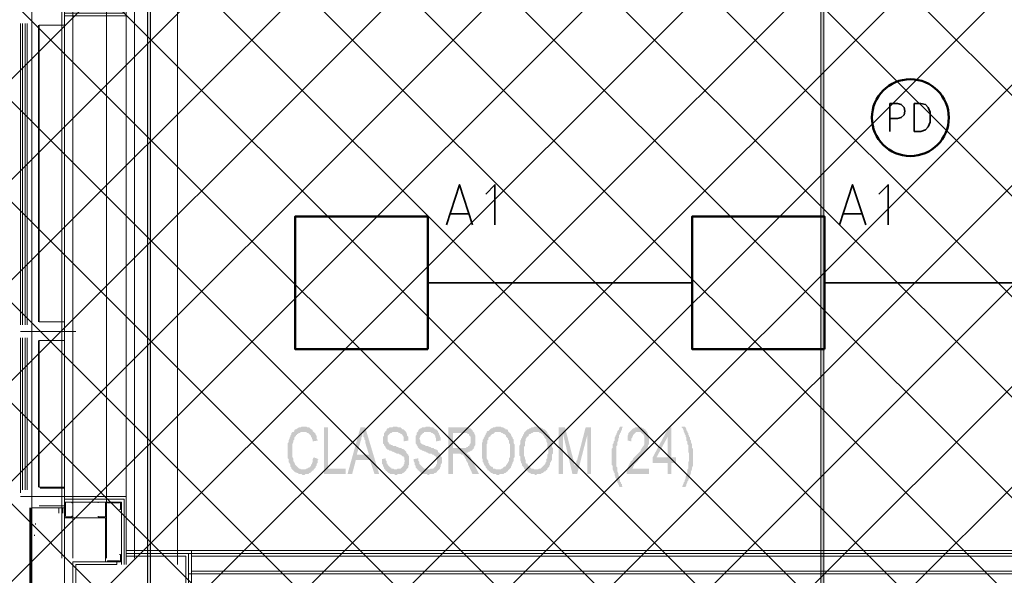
# Model space of a CAD drawing. Header units: millimetres. Extents: x 1.7 to 32.8, y 0.3 to 23.1.
# Tile 30 of 106: x 4 to 5.7, y 16.6 to 17.5. Entities that reach past the tile are written whole.
import ezdxf

# ---------------------------------------------------------------- set-up
doc = ezdxf.new("R2010")
doc.units = ezdxf.units.MM
doc.layers.add('PDF_Geometry', color=9, linetype='Continuous', true_color=0x808080)
doc.layers.add('PDF_Solid Fills', color=9, linetype='Continuous', true_color=0x808080)

msp = doc.modelspace()

# ---------------------------------------------------------------- hatches: boundary and pattern name
h = msp.add_hatch()
h.set_pattern_fill('ANSI37', color=256, scale=0.04)
h.paths.add_polyline_path([(6.7458, 12.6578), (3.7792, 12.6578), (3.7792, 20.3169), (6.7458, 20.3169)])
at = {"layer": 'PDF_Solid Fills', "transparency": 33554559}
for points in [[(4.2175, 22.9226), (4.2141, 22.9226), (4.2141, 0.2783), (4.2193, 0.2783), (4.2193, 22.9226)], [(4.4927, 16.8211), (4.4893, 16.8211), (4.4877, 16.8195), (4.4843, 16.8195), (4.4825, 16.8178), (4.4809, 16.8178), (4.4793, 16.8161), (4.4775, 16.8161), (4.476, 16.8145), (4.476, 16.8128), (4.4741, 16.8111), (4.4726, 16.8111), (4.471, 16.8095), (4.471, 16.8078), (4.4692, 16.8045), (4.4692, 16.8028), (4.4676, 16.8011), (4.4676, 16.7995), (4.4658, 16.7961), (4.4658, 16.7928), (4.4642, 16.7911), (4.4642, 16.7645), (4.4658, 16.7628), (4.4658, 16.7578), (4.4676, 16.7561), (4.4676, 16.7545), (4.4692, 16.7528), (4.4692, 16.7495), (4.471, 16.7478), (4.471, 16.7461), (4.4726, 16.7445), (4.4741, 16.7428), (4.4927, 16.7445), (4.4877, 16.7445), (4.4859, 16.7461), (4.4843, 16.7461), (4.4825, 16.7478), (4.4825, 16.7478), (4.4809, 16.7495), (4.4793, 16.7511), (4.4775, 16.7528), (4.4775, 16.7545), (4.476, 16.7561), (4.476, 16.7578), (4.4741, 16.7595), (4.4741, 16.7645), (4.4726, 16.7661), (4.4726, 16.7795), (4.4726, 16.7895), (4.4741, 16.7928), (4.4741, 16.7961), (4.476, 16.7978), (4.476, 16.8011), (4.4775, 16.8028), (4.4793, 16.8045), (4.4793, 16.8061), (4.4809, 16.8061), (4.4809, 16.8078), (4.4825, 16.8078), (4.4843, 16.8095), (4.4859, 16.8095), (4.4877, 16.8111), (4.5109, 16.8111), (4.5091, 16.8128), (4.5091, 16.8145), (4.5076, 16.8161), (4.506, 16.8161), (4.5042, 16.8178), (4.5042, 16.8178), (4.5026, 16.8195), (4.4992, 16.8195), (4.4976, 16.8211), (4.4942, 16.8211)], [(4.536, 16.8195), (4.5292, 16.8195), (4.5292, 16.7361), (4.5676, 16.7361), (4.5676, 16.7461), (4.536, 16.7461)], [(4.6026, 16.8195), (4.5942, 16.8195), (4.571, 16.7361), (4.5793, 16.7361), (4.5859, 16.7611), (4.6109, 16.7611), (4.5877, 16.7711), (4.5942, 16.7945), (4.5942, 16.7945), (4.5958, 16.7978), (4.5958, 16.8011), (4.5976, 16.8045), (4.5976, 16.8111)], [(4.6026, 16.8195), (4.5976, 16.8111), (4.5992, 16.8095), (4.5992, 16.8028), (4.601, 16.8011), (4.601, 16.7978), (4.6026, 16.7961), (4.6026, 16.7928), (4.6093, 16.7711), (4.5877, 16.7711), (4.6109, 16.7611), (4.6193, 16.7361), (4.6276, 16.7361)], [(4.6558, 16.8211), (4.6527, 16.8211), (4.6509, 16.8195), (4.6459, 16.8195), (4.6443, 16.8178), (4.6425, 16.8178), (4.6409, 16.8161), (4.6409, 16.8145), (4.6391, 16.8128), (4.6376, 16.8111), (4.6376, 16.8095), (4.636, 16.8095), (4.636, 16.8045), (4.6342, 16.8028), (4.6342, 16.7911), (4.636, 16.7895), (4.636, 16.7878), (4.636, 16.7878), (4.6376, 16.7861), (4.6391, 16.7845), (4.6391, 16.7828), (4.6409, 16.7811), (4.6425, 16.7795), (4.6443, 16.7795), (4.6459, 16.7778), (4.6493, 16.7778), (4.6509, 16.7761), (4.6527, 16.7761), (4.6558, 16.7745), (4.6558, 16.7745), (4.6592, 16.7728), (4.6626, 16.7728), (4.6642, 16.7711), (4.666, 16.7711), (4.6676, 16.7695), (4.6692, 16.7678), (4.671, 16.7678), (4.671, 16.7661), (4.6725, 16.7661), (4.6725, 16.7611), (4.6741, 16.7595), (4.6725, 16.7578), (4.6725, 16.7545), (4.671, 16.7528), (4.671, 16.7511), (4.6692, 16.7495), (4.6676, 16.7478), (4.666, 16.7461), (4.6608, 16.7461), (4.6592, 16.7445), (4.6376, 16.7445), (4.6391, 16.7428), (4.6391, 16.7428), (4.6409, 16.7411), (4.6425, 16.7395), (4.6443, 16.7378), (4.6459, 16.7378), (4.6475, 16.7361), (4.6543, 16.7361), (4.6558, 16.7345), (4.6592, 16.7345), (4.6608, 16.7361), (4.6676, 16.7361), (4.6692, 16.7378), (4.671, 16.7378), (4.671, 16.7395), (4.6725, 16.7395), (4.6741, 16.7411), (4.6759, 16.7428), (4.6759, 16.7445), (4.6775, 16.7461), (4.6793, 16.7478), (4.6793, 16.7511), (4.6809, 16.7528), (4.6809, 16.7678), (4.6793, 16.7695), (4.6793, 16.7711), (4.6793, 16.7711), (4.6775, 16.7728), (4.6759, 16.7745), (4.6759, 16.7761), (4.6741, 16.7778), (4.6725, 16.7795), (4.671, 16.7795), (4.671, 16.7811), (4.6676, 16.7811), (4.6676, 16.7828), (4.6642, 16.7828), (4.6608, 16.7845), (4.6592, 16.7845), (4.6576, 16.7861), (4.6527, 16.7861), (4.6509, 16.7878), (4.6493, 16.7878), (4.6475, 16.7895), (4.6459, 16.7895), (4.6459, 16.7911), (4.6443, 16.7911), (4.6443, 16.7928), (4.6425, 16.7945), (4.6425, 16.7995), (4.6425, 16.8045), (4.6443, 16.8061), (4.6459, 16.8078), (4.6459, 16.8078), (4.6475, 16.8095), (4.6493, 16.8095), (4.6509, 16.8111), (4.6759, 16.8111), (4.6741, 16.8128), (4.6725, 16.8145), (4.671, 16.8161), (4.6692, 16.8161), (4.6676, 16.8178), (4.6676, 16.8178), (4.666, 16.8195), (4.6608, 16.8195), (4.6592, 16.8211), (4.6576, 16.8211)], [(4.7143, 16.8211), (4.7109, 16.8211), (4.7093, 16.8195), (4.7041, 16.8195), (4.7026, 16.8178), (4.701, 16.8178), (4.6992, 16.8161), (4.6976, 16.8145), (4.6976, 16.8128), (4.696, 16.8111), (4.6942, 16.8095), (4.6942, 16.8061), (4.6926, 16.8045), (4.6926, 16.7911), (4.6942, 16.7895), (4.6942, 16.7878), (4.6942, 16.7878), (4.696, 16.7861), (4.696, 16.7845), (4.6976, 16.7828), (4.6992, 16.7811), (4.701, 16.7795), (4.7026, 16.7795), (4.7041, 16.7778), (4.7059, 16.7778), (4.7093, 16.7761), (4.7109, 16.7761), (4.7125, 16.7745), (4.7143, 16.7745), (4.7159, 16.7728), (4.7208, 16.7728), (4.7226, 16.7711), (4.7242, 16.7711), (4.7258, 16.7695), (4.7276, 16.7678), (4.7292, 16.7678), (4.7292, 16.7661), (4.7292, 16.7661), (4.731, 16.7628), (4.731, 16.7545), (4.7292, 16.7528), (4.7292, 16.7511), (4.7276, 16.7495), (4.7258, 16.7478), (4.7242, 16.7461), (4.7193, 16.7461), (4.7175, 16.7445), (4.696, 16.7445), (4.696, 16.7428), (4.6976, 16.7428), (4.6992, 16.7411), (4.701, 16.7395), (4.7026, 16.7378), (4.7041, 16.7378), (4.7059, 16.7361), (4.7125, 16.7361), (4.7143, 16.7345), (4.7159, 16.7345), (4.7175, 16.7361), (4.7242, 16.7361), (4.7258, 16.7378), (4.7276, 16.7378), (4.7292, 16.7395), (4.731, 16.7395), (4.731, 16.7411), (4.7326, 16.7428), (4.7342, 16.7445), (4.736, 16.7461), (4.736, 16.7478), (4.7375, 16.7495), (4.7375, 16.7528), (4.7394, 16.7561), (4.7394, 16.7661), (4.7375, 16.7678), (4.7375, 16.7695), (4.736, 16.7711), (4.736, 16.7728), (4.7342, 16.7745), (4.7326, 16.7761), (4.7326, 16.7778), (4.731, 16.7795), (4.7292, 16.7795), (4.7276, 16.7811), (4.7258, 16.7811), (4.7242, 16.7828), (4.7208, 16.7828), (4.7193, 16.7845), (4.7175, 16.7845), (4.7143, 16.7861), (4.7109, 16.7861), (4.7093, 16.7878), (4.7075, 16.7878), (4.7059, 16.7895), (4.7041, 16.7895), (4.7026, 16.7911), (4.7026, 16.7911), (4.701, 16.7928), (4.701, 16.7961), (4.6992, 16.7995), (4.6992, 16.7995), (4.701, 16.8028), (4.701, 16.8045), (4.7026, 16.8061), (4.7041, 16.8078), (4.7041, 16.8078), (4.7059, 16.8095), (4.7075, 16.8095), (4.7075, 16.8111), (4.7326, 16.8111), (4.7326, 16.8128), (4.731, 16.8145), (4.7292, 16.8161), (4.7276, 16.8161), (4.7258, 16.8178), (4.7258, 16.8178), (4.7242, 16.8195), (4.7193, 16.8195), (4.7175, 16.8211), (4.7159, 16.8211)], [(4.7775, 16.8195), (4.7509, 16.8195), (4.7509, 16.7361), (4.7592, 16.7361), (4.7592, 16.7728), (4.7676, 16.7728), (4.7825, 16.7745), (4.7858, 16.7745), (4.7877, 16.7761), (4.7892, 16.7761), (4.7908, 16.7778), (4.7926, 16.7778), (4.7942, 16.7795), (4.7942, 16.7811), (4.796, 16.7811), (4.796, 16.7828), (4.7592, 16.7828), (4.7592, 16.8095), (4.7775, 16.8095), (4.796, 16.8111), (4.7942, 16.8128), (4.7942, 16.8145), (4.7926, 16.8161), (4.7908, 16.8178), (4.7877, 16.8178), (4.7858, 16.8195), (4.7809, 16.8195)], [(4.8393, 16.8211), (4.836, 16.8211), (4.8341, 16.8195), (4.831, 16.8195), (4.8292, 16.8178), (4.8276, 16.8178), (4.8258, 16.8161), (4.8258, 16.8161), (4.8242, 16.8145), (4.8226, 16.8128), (4.8208, 16.8128), (4.8409, 16.8111), (4.8443, 16.8111), (4.8459, 16.8095), (4.8475, 16.8095), (4.8493, 16.8078), (4.8508, 16.8078), (4.8527, 16.8061), (4.8542, 16.8045), (4.8542, 16.8028), (4.8558, 16.8011), (4.8576, 16.7995), (4.8576, 16.7978), (4.8592, 16.7961), (4.8592, 16.7911), (4.861, 16.7895), (4.861, 16.7661), (4.8592, 16.7645), (4.8592, 16.7595), (4.8576, 16.7578), (4.8576, 16.7561), (4.8558, 16.7545), (4.8558, 16.7528), (4.8542, 16.7528), (4.8542, 16.7511), (4.8527, 16.7495), (4.8508, 16.7495), (4.8493, 16.7478), (4.8475, 16.7461), (4.8459, 16.7461), (4.8443, 16.7445), (4.8393, 16.7445), (4.8592, 16.7445), (4.861, 16.7461), (4.8626, 16.7478), (4.8626, 16.7495), (4.8642, 16.7511), (4.8642, 16.7528), (4.866, 16.7561), (4.866, 16.7578), (4.8676, 16.7595), (4.8676, 16.7645), (4.8691, 16.7661), (4.8691, 16.7895), (4.8676, 16.7911), (4.8676, 16.7978), (4.866, 16.7995), (4.866, 16.8011), (4.8642, 16.8028), (4.8642, 16.8045), (4.8626, 16.8061), (4.8626, 16.8078), (4.861, 16.8095), (4.8592, 16.8111), (4.8576, 16.8128), (4.8576, 16.8145), (4.8558, 16.8161), (4.8527, 16.8161), (4.8527, 16.8178), (4.8508, 16.8178), (4.8493, 16.8195), (4.8459, 16.8195), (4.8443, 16.8211), (4.8425, 16.8211)], [(4.9075, 16.8211), (4.9043, 16.8211), (4.9025, 16.8195), (4.8991, 16.8195), (4.8976, 16.8178), (4.896, 16.8178), (4.8942, 16.8161), (4.8926, 16.8161), (4.8908, 16.8145), (4.8892, 16.8128), (4.8892, 16.8128), (4.9075, 16.8111), (4.9125, 16.8111), (4.9143, 16.8095), (4.9159, 16.8095), (4.9177, 16.8078), (4.9192, 16.8078), (4.9192, 16.8061), (4.9208, 16.8045), (4.9226, 16.8028), (4.9226, 16.8011), (4.9242, 16.7995), (4.9258, 16.7978), (4.9258, 16.7945), (4.9276, 16.7911), (4.9276, 16.7845), (4.9292, 16.7828), (4.9292, 16.7728), (4.9276, 16.7711), (4.9276, 16.7645), (4.9258, 16.7628), (4.9258, 16.7578), (4.9242, 16.7561), (4.9242, 16.7545), (4.9226, 16.7528), (4.9226, 16.7528), (4.9208, 16.7511), (4.9192, 16.7495), (4.9192, 16.7495), (4.9177, 16.7478), (4.9159, 16.7461), (4.9125, 16.7461), (4.9109, 16.7445), (4.9075, 16.7445), (4.9276, 16.7445), (4.9276, 16.7461), (4.9292, 16.7478), (4.931, 16.7495), (4.931, 16.7511), (4.9326, 16.7528), (4.9326, 16.7561), (4.9326, 16.7561), (4.9341, 16.7578), (4.9341, 16.7595), (4.9359, 16.7611), (4.9359, 16.7711), (4.9375, 16.7728), (4.9375, 16.7828), (4.9359, 16.7845), (4.9359, 16.7945), (4.9341, 16.7961), (4.9341, 16.7995), (4.9326, 16.8011), (4.9326, 16.8028), (4.931, 16.8045), (4.931, 16.8061), (4.9292, 16.8078), (4.9276, 16.8095), (4.9276, 16.8111), (4.9258, 16.8128), (4.9242, 16.8145), (4.9226, 16.8161), (4.9208, 16.8161), (4.9192, 16.8178), (4.9177, 16.8178), (4.9159, 16.8195), (4.9125, 16.8195), (4.9109, 16.8211), (4.9093, 16.8211)], [(4.9592, 16.8195), (4.9477, 16.8195), (4.9477, 16.7361), (4.9558, 16.7361), (4.9558, 16.8078)], [(4.9592, 16.8195), (4.9558, 16.8078), (4.9725, 16.7361), (4.9775, 16.7478), (4.9775, 16.7511), (4.9759, 16.7528), (4.9759, 16.7578), (4.9743, 16.7611)], [(5.0059, 16.8195), (4.996, 16.8195), (4.9809, 16.7611), (4.9809, 16.7611), (4.9793, 16.7595), (4.9793, 16.7545), (4.9775, 16.7528), (4.9775, 16.7478), (4.9725, 16.7361), (4.9809, 16.7361), (4.9991, 16.8061)], [(5.0626, 16.8211), (5.0576, 16.8211), (5.0558, 16.8178), (5.0558, 16.8161), (5.0542, 16.8145), (5.0526, 16.8128), (5.0526, 16.8111), (5.0508, 16.8078), (5.0508, 16.8061), (5.0492, 16.8045), (5.0492, 16.8028), (5.0477, 16.8011), (5.0477, 16.7961), (5.0459, 16.7945), (5.0459, 16.7911), (5.0443, 16.7895), (5.0443, 16.7828), (5.0425, 16.7811), (5.0425, 16.7661), (5.0425, 16.7528), (5.0443, 16.7511), (5.0443, 16.7445), (5.0459, 16.7411), (5.0459, 16.7395), (5.0477, 16.7378), (5.0477, 16.7345), (5.0492, 16.7311), (5.0492, 16.7295), (5.0508, 16.7278), (5.0508, 16.7261), (5.0526, 16.7228), (5.0526, 16.7211), (5.0542, 16.7195), (5.0542, 16.7178), (5.0558, 16.7161), (5.0558, 16.7145), (5.0576, 16.7128), (5.0626, 16.7128), (5.061, 16.7145), (5.061, 16.7178), (5.0592, 16.7195), (5.0592, 16.7211), (5.0576, 16.7228), (5.0576, 16.7261), (5.0558, 16.7278), (5.0558, 16.7328), (5.0542, 16.7345), (5.0542, 16.7378), (5.0526, 16.7411), (5.0526, 16.7478), (5.0508, 16.7495), (5.0508, 16.7861), (5.0526, 16.7878), (5.0526, 16.7928), (5.0542, 16.7961), (5.0542, 16.7995), (5.0558, 16.8011), (5.0558, 16.8045), (5.0558, 16.8061), (5.0576, 16.8078), (5.0576, 16.8095), (5.0592, 16.8111), (5.0592, 16.8128), (5.061, 16.8161), (5.061, 16.8178)], [(5.091, 16.8195), (5.0842, 16.8195), (5.0826, 16.8178), (5.0808, 16.8178), (5.0793, 16.8161), (5.0775, 16.8145), (5.0759, 16.8128), (5.0759, 16.8128), (5.0743, 16.8111), (5.0725, 16.8095), (5.0725, 16.8078), (5.0709, 16.8045), (5.0709, 16.7961), (5.0775, 16.7945), (5.0775, 16.7995), (5.0793, 16.8011), (5.0793, 16.8028), (5.0808, 16.8045), (5.0808, 16.8061), (5.0826, 16.8078), (5.0842, 16.8095), (5.0842, 16.8095), (5.0858, 16.8111), (5.1059, 16.8111), (5.1043, 16.8128), (5.1043, 16.8128), (5.1025, 16.8145), (5.1025, 16.8161), (5.1009, 16.8161), (5.0991, 16.8178), (5.0975, 16.8178), (5.096, 16.8195), (5.0926, 16.8195)], [(5.1492, 16.8195), (5.1443, 16.8195), (5.1158, 16.7661), (5.1158, 16.7561), (5.1425, 16.7561), (5.1425, 16.7361), (5.1492, 16.7361), (5.1492, 16.7561), (5.1576, 16.7561), (5.1576, 16.7661), (5.1226, 16.7661), (5.1425, 16.8028)], [(5.1492, 16.8195), (5.1425, 16.8028), (5.1425, 16.7661), (5.1226, 16.7661), (5.1492, 16.7661)], [(5.1725, 16.8211), (5.1675, 16.8211), (5.1675, 16.8195), (5.1693, 16.8178), (5.1709, 16.8145), (5.1709, 16.8128), (5.1725, 16.8095), (5.1725, 16.8078), (5.1743, 16.8061), (5.1743, 16.8045), (5.1743, 16.8028), (5.1759, 16.8011), (5.1759, 16.7961), (5.1774, 16.7945), (5.1774, 16.7895), (5.1792, 16.7878), (5.1792, 16.7761), (5.1808, 16.7728), (5.1808, 16.7661), (5.1808, 16.7595), (5.1792, 16.7578), (5.1792, 16.7461), (5.1774, 16.7445), (5.1774, 16.7378), (5.1759, 16.7361), (5.1759, 16.7345), (5.1743, 16.7311), (5.1743, 16.7278), (5.1725, 16.7245), (5.1725, 16.7228), (5.1709, 16.7211), (5.1709, 16.7195), (5.1693, 16.7161), (5.1693, 16.7145), (5.1675, 16.7128), (5.1743, 16.7128), (5.1743, 16.7145), (5.1759, 16.7161), (5.1759, 16.7178), (5.1774, 16.7211), (5.1774, 16.7228), (5.1792, 16.7245), (5.1792, 16.7261), (5.1808, 16.7278), (5.1808, 16.7311), (5.1826, 16.7328), (5.1826, 16.7345), (5.1842, 16.7378), (5.1842, 16.7411), (5.1858, 16.7445), (5.1858, 16.7478), (5.1876, 16.7511), (5.1876, 16.7811), (5.1858, 16.7828), (5.1858, 16.7895), (5.1842, 16.7928), (5.1842, 16.7961), (5.1826, 16.7978), (5.1826, 16.8011), (5.1808, 16.8028), (5.1808, 16.8045), (5.1792, 16.8061), (5.1792, 16.8095), (5.1774, 16.8111), (5.1774, 16.8128), (5.1759, 16.8145), (5.1759, 16.8161), (5.1743, 16.8195)], [(4.5109, 16.8111), (4.4927, 16.8111), (4.4976, 16.8111), (4.4992, 16.8095), (4.501, 16.8095), (4.5026, 16.8078), (4.5026, 16.8078), (4.5042, 16.8061), (4.506, 16.8045), (4.506, 16.8028), (4.5076, 16.8011), (4.5076, 16.7995), (4.5091, 16.7961), (4.5091, 16.7945), (4.5175, 16.7961), (4.5175, 16.7978), (4.5159, 16.7995), (4.5159, 16.8045), (4.5143, 16.8061), (4.5143, 16.8078), (4.5125, 16.8095)], [(4.6759, 16.8111), (4.6558, 16.8111), (4.6608, 16.8111), (4.6626, 16.8095), (4.6642, 16.8095), (4.666, 16.8078), (4.6676, 16.8078), (4.6692, 16.8061), (4.6692, 16.8045), (4.671, 16.8028), (4.671, 16.7945), (4.6793, 16.7961), (4.6793, 16.8028), (4.6775, 16.8045), (4.6775, 16.8078), (4.6759, 16.8095), (4.6759, 16.8095)], [(4.7326, 16.8111), (4.7143, 16.8111), (4.7193, 16.8111), (4.7208, 16.8095), (4.7226, 16.8095), (4.7242, 16.8078), (4.7258, 16.8078), (4.7258, 16.8061), (4.7276, 16.8045), (4.7276, 16.8028), (4.7292, 16.7995), (4.7292, 16.7945), (4.7375, 16.7961), (4.7375, 16.8011), (4.736, 16.8028), (4.736, 16.8045), (4.7342, 16.8078), (4.7342, 16.8095), (4.7342, 16.8095)], [(4.796, 16.8111), (4.7775, 16.8095), (4.7843, 16.8095), (4.7858, 16.8078), (4.7877, 16.8078), (4.7877, 16.8061), (4.7892, 16.8045), (4.7908, 16.8028), (4.7908, 16.7961), (4.7908, 16.7911), (4.7892, 16.7895), (4.7892, 16.7878), (4.7877, 16.7861), (4.7858, 16.7861), (4.7858, 16.7845), (4.7843, 16.7845), (4.7825, 16.7828), (4.7592, 16.7828), (4.796, 16.7828), (4.7976, 16.7845), (4.7976, 16.7861), (4.7992, 16.7878), (4.7992, 16.8045), (4.7976, 16.8078), (4.7976, 16.8095), (4.7976, 16.8095)], [(4.8208, 16.8128), (4.8192, 16.8111), (4.8192, 16.8095), (4.8177, 16.8078), (4.8177, 16.8061), (4.8159, 16.8045), (4.8159, 16.8028), (4.8143, 16.8011), (4.8143, 16.7995), (4.8125, 16.7978), (4.8125, 16.7945), (4.8109, 16.7911), (4.8109, 16.7761), (4.8109, 16.7645), (4.8125, 16.7628), (4.8125, 16.7578), (4.8143, 16.7561), (4.8143, 16.7545), (4.8159, 16.7511), (4.8177, 16.7495), (4.8177, 16.7478), (4.8192, 16.7461), (4.8208, 16.7445), (4.8208, 16.7428), (4.8226, 16.7428), (4.8242, 16.7411), (4.8258, 16.7395), (4.8258, 16.7395), (4.8276, 16.7378), (4.8292, 16.7378), (4.831, 16.7361), (4.836, 16.7361), (4.8375, 16.7345), (4.8409, 16.7345), (4.8425, 16.7361), (4.8493, 16.7361), (4.8508, 16.7378), (4.8527, 16.7378), (4.8542, 16.7395), (4.8558, 16.7411), (4.8576, 16.7411), (4.8576, 16.7428), (4.8592, 16.7445), (4.836, 16.7445), (4.8341, 16.7461), (4.831, 16.7461), (4.831, 16.7478), (4.8292, 16.7495), (4.8276, 16.7495), (4.8258, 16.7511), (4.8242, 16.7528), (4.8242, 16.7545), (4.8242, 16.7545), (4.8226, 16.7561), (4.8226, 16.7595), (4.8208, 16.7611), (4.8208, 16.7628), (4.8192, 16.7645), (4.8192, 16.7895), (4.8208, 16.7911), (4.8208, 16.7961), (4.8226, 16.7978), (4.8226, 16.8011), (4.8242, 16.8028), (4.8258, 16.8028), (4.8258, 16.8045), (4.8276, 16.8061), (4.8292, 16.8078), (4.831, 16.8078), (4.8326, 16.8095), (4.8326, 16.8095), (4.8341, 16.8111), (4.8409, 16.8111)], [(4.8892, 16.8128), (4.8876, 16.8111), (4.8858, 16.8095), (4.8858, 16.8078), (4.8843, 16.8061), (4.8843, 16.8045), (4.8827, 16.8028), (4.8827, 16.8011), (4.8809, 16.7995), (4.8809, 16.7978), (4.8793, 16.7961), (4.8793, 16.7895), (4.8775, 16.7861), (4.8775, 16.7761), (4.8775, 16.7695), (4.8793, 16.7678), (4.8793, 16.7611), (4.8809, 16.7578), (4.8809, 16.7561), (4.8809, 16.7561), (4.8827, 16.7545), (4.8827, 16.7511), (4.8843, 16.7495), (4.8858, 16.7478), (4.8858, 16.7461), (4.8876, 16.7445), (4.8892, 16.7428), (4.8908, 16.7428), (4.8926, 16.7411), (4.8926, 16.7395), (4.8942, 16.7395), (4.896, 16.7378), (4.8976, 16.7378), (4.8991, 16.7361), (4.9043, 16.7361), (4.9059, 16.7345), (4.9075, 16.7345), (4.9093, 16.7361), (4.9159, 16.7361), (4.9177, 16.7378), (4.9192, 16.7378), (4.9208, 16.7395), (4.9226, 16.7411), (4.9242, 16.7411), (4.9258, 16.7428), (4.9276, 16.7445), (4.9043, 16.7445), (4.9025, 16.7461), (4.8991, 16.7461), (4.8976, 16.7478), (4.896, 16.7495), (4.8942, 16.7495), (4.8942, 16.7511), (4.8926, 16.7528), (4.8926, 16.7545), (4.8908, 16.7545), (4.8892, 16.7561), (4.8892, 16.7611), (4.8876, 16.7628), (4.8876, 16.7661), (4.8858, 16.7695), (4.8858, 16.7845), (4.8876, 16.7861), (4.8876, 16.7928), (4.8892, 16.7961), (4.8892, 16.7995), (4.8908, 16.8011), (4.8908, 16.8028), (4.8926, 16.8028), (4.8942, 16.8045), (4.8942, 16.8061), (4.896, 16.8078), (4.8976, 16.8078), (4.8991, 16.8095), (4.901, 16.8095), (4.9025, 16.8111), (4.9075, 16.8111)], [(5.1059, 16.8111), (5.0892, 16.8111), (5.0942, 16.8111), (5.096, 16.8095), (5.0975, 16.8078), (5.0991, 16.8078), (5.0991, 16.8061), (5.1009, 16.8028), (5.1009, 16.7895), (5.0991, 16.7861), (5.0975, 16.7845), (5.0975, 16.7828), (5.096, 16.7828), (5.096, 16.7811), (5.0942, 16.7795), (5.0942, 16.7778), (5.0926, 16.7761), (5.091, 16.7745), (5.0892, 16.7728), (5.0876, 16.7711), (5.0858, 16.7695), (5.0842, 16.7678), (5.0826, 16.7661), (5.0808, 16.7645), (5.0808, 16.7628), (5.0793, 16.7611), (5.0775, 16.7595), (5.0759, 16.7578), (5.0759, 16.7561), (5.0743, 16.7545), (5.0743, 16.7528), (5.0725, 16.7511), (5.0725, 16.7495), (5.0709, 16.7478), (5.0709, 16.7461), (5.0693, 16.7445), (5.0693, 16.7361), (5.1093, 16.7361), (5.1093, 16.7461), (5.0793, 16.7461), (5.0808, 16.7478), (5.0808, 16.7495), (5.0826, 16.7511), (5.0826, 16.7528), (5.0842, 16.7545), (5.0842, 16.7545), (5.0858, 16.7561), (5.0876, 16.7578), (5.0892, 16.7595), (5.091, 16.7628), (5.091, 16.7628), (5.0926, 16.7645), (5.0942, 16.7661), (5.096, 16.7678), (5.0975, 16.7695), (5.0991, 16.7711), (5.1009, 16.7728), (5.1009, 16.7745), (5.1025, 16.7761), (5.1025, 16.7778), (5.1043, 16.7795), (5.1059, 16.7811), (5.1059, 16.7828), (5.1075, 16.7845), (5.1075, 16.7878), (5.1093, 16.7895), (5.1093, 16.8045), (5.1075, 16.8061), (5.1075, 16.8078), (5.1059, 16.8095)], [(4.5109, 16.7661), (4.5109, 16.7661), (4.5091, 16.7628), (4.5091, 16.7578), (4.5076, 16.7561), (4.5076, 16.7545), (4.506, 16.7528), (4.506, 16.7511), (4.5042, 16.7495), (4.5042, 16.7495), (4.5026, 16.7478), (4.501, 16.7478), (4.4992, 16.7461), (4.4976, 16.7461), (4.4958, 16.7445), (4.4927, 16.7445), (4.4741, 16.7428), (4.476, 16.7411), (4.476, 16.7411), (4.4775, 16.7395), (4.4793, 16.7395), (4.4809, 16.7378), (4.4825, 16.7378), (4.4843, 16.7361), (4.4893, 16.7361), (4.4909, 16.7345), (4.4942, 16.7345), (4.4958, 16.7361), (4.501, 16.7361), (4.5026, 16.7378), (4.5042, 16.7378), (4.506, 16.7395), (4.506, 16.7395), (4.5076, 16.7411), (4.5091, 16.7428), (4.5109, 16.7428), (4.5109, 16.7445), (4.5125, 16.7461), (4.5143, 16.7478), (4.5143, 16.7495), (4.5159, 16.7511), (4.5159, 16.7545), (4.5175, 16.7561), (4.5175, 16.7611), (4.5193, 16.7628)], [(4.7825, 16.7745), (4.7676, 16.7728), (4.7725, 16.7728), (4.7743, 16.7711), (4.7775, 16.7711), (4.7775, 16.7695), (4.7793, 16.7678), (4.7809, 16.7645), (4.7809, 16.7645), (4.7825, 16.7628), (4.7825, 16.7611), (4.7843, 16.7578), (4.7858, 16.7561), (4.7858, 16.7545), (4.7942, 16.7361), (4.8059, 16.7361), (4.7942, 16.7595), (4.7942, 16.7595), (4.7926, 16.7611), (4.7926, 16.7628), (4.7908, 16.7661), (4.7892, 16.7678), (4.7892, 16.7695), (4.7877, 16.7695), (4.7877, 16.7711), (4.7858, 16.7711), (4.7843, 16.7728)], [(4.6391, 16.7645), (4.6326, 16.7628), (4.6326, 16.7545), (4.6342, 16.7528), (4.6342, 16.7511), (4.636, 16.7478), (4.636, 16.7461), (4.6376, 16.7445), (4.6576, 16.7445), (4.6543, 16.7445), (4.6527, 16.7461), (4.6493, 16.7461), (4.6493, 16.7478), (4.6475, 16.7478), (4.6459, 16.7495), (4.6443, 16.7511), (4.6425, 16.7528), (4.6425, 16.7545), (4.6409, 16.7545), (4.6409, 16.7595), (4.6391, 16.7611)], [(4.6976, 16.7645), (4.6892, 16.7628), (4.6892, 16.7595), (4.6908, 16.7561), (4.6908, 16.7528), (4.6926, 16.7511), (4.6926, 16.7478), (4.6942, 16.7461), (4.696, 16.7445), (4.7159, 16.7445), (4.7125, 16.7445), (4.7109, 16.7461), (4.7075, 16.7461), (4.7059, 16.7478), (4.7059, 16.7478), (4.7041, 16.7495), (4.7026, 16.7511), (4.701, 16.7528), (4.6992, 16.7545), (4.6992, 16.7578), (4.6976, 16.7595), (4.6976, 16.7611)]]:
    msp.add_hatch(color=256, dxfattribs=at).paths.add_polyline_path(points)

# ---------------------------------------------------------------- linework, layer by layer
at = {"layer": 'PDF_Geometry', "lineweight": 5}
for points in [[(4.2175, 22.9226), (4.2141, 22.9226), (4.2141, 0.2783), (4.2193, 0.2783), (4.2193, 22.9226)], [(5.421, 22.9226), (5.421, 22.8592), (5.4158, 22.8592), (5.4158, 22.9226), (5.4158, 0.2783), (5.421, 0.2783)]]:
    msp.add_lwpolyline(points, close=True, dxfattribs=at)
at = {"layer": 'PDF_Geometry', "lineweight": 18}
for points in [[(4.0659, 16.6661), (4.0659, 16.5278), (4.0076, 16.5278), (4.0076, 16.6661), (4.0076, 17.5844), (4.0076, 17.7211), (4.0659, 17.7211), (4.0659, 17.5844)], [(4.0609, 16.5861), (4.0609, 17.6644)], [(4.0659, 16.6911), (4.0659, 16.6961), (4.176, 16.6961), (4.176, 16.5745), (4.176, 17.6761), (4.176, 17.5545), (4.0659, 17.5545), (4.0659, 17.5594), (4.0659, 17.5644), (4.0659, 17.5594), (4.1726, 17.5594), (4.1726, 17.6761)], [(4.081, 16.5861), (4.081, 17.6644)], [(4.141, 16.5861), (4.141, 17.6644)], [(4.1909, 16.5861), (4.1909, 17.6644)], [(4.2676, 16.5745), (4.2676, 17.6761)], [(4.0076, 17.5744), (4.0659, 17.5744), (4.0659, 17.5844), (4.0659, 16.6661), (4.0659, 16.6761), (4.0076, 16.6761)], [(4.0225, 17.5378), (4.0659, 17.5378), (4.0659, 17.5545), (4.0659, 17.5711), (4.0209, 17.5711)], [(4.0659, 16.9761), (4.0659, 17.0078), (4.0209, 17.0078), (4.0209, 17.5378), (4.0659, 17.5378), (4.0659, 17.5694), (4.0225, 17.5694)], [(3.9875, 17.0028), (3.9875, 17.5411)], [(3.9909, 17.0028), (3.9909, 17.5411)], [(3.9959, 17.0028), (3.9959, 17.5411)], [(3.9993, 17.0028), (3.9993, 17.5411)], [(4.0194, 17.0078), (4.0194, 17.5378)], [(4.0225, 17.0078), (4.0659, 17.0078), (4.0659, 17.5378)], [(4.0659, 17.0061), (4.0659, 16.9911), (4.0659, 16.9745), (4.0209, 16.9745), (4.0209, 16.7128), (4.0659, 16.7128), (4.0659, 16.6811)], [(4.0859, 16.9911), (3.9875, 16.9911)], [(3.9875, 16.9795), (3.9875, 16.7028)], [(3.9909, 16.9795), (3.9909, 16.7078)], [(3.9959, 16.9795), (3.9959, 16.7078)], [(3.9993, 16.9795), (3.9993, 16.7078)], [(4.0194, 16.9745), (4.0194, 16.7128)], [(4.0225, 16.9745), (4.0659, 16.9745), (4.0659, 16.7128)], [(3.9875, 16.6961), (4.0742, 16.6961)], [(4.0225, 16.7111), (4.0659, 16.7111), (4.0659, 16.6961), (4.0659, 16.6795), (4.0209, 16.6795)], [(4.0659, 16.6795), (4.0225, 16.6795)], [(4.1726, 16.5745), (4.1726, 16.6911), (4.0659, 16.6911), (4.0659, 16.6861), (4.1676, 16.6861), (4.1676, 16.5745)], [(4.0677, 16.6628), (4.0677, 16.6828), (4.0659, 16.6828), (4.0659, 16.6861)], [(4.081, 16.6861), (4.081, 16.6845), (4.0792, 16.6845), (4.0792, 16.6861), (4.0677, 16.6861), (4.0677, 16.6611)], [(4.0677, 16.6861), (4.0792, 16.6861)], [(4.1392, 16.6595), (4.1392, 16.6861), (4.1259, 16.6861), (4.1259, 16.6845), (4.1259, 16.6861), (4.1392, 16.6861), (4.1392, 16.6595), (4.1259, 16.6595), (4.1259, 16.6611), (4.1259, 16.6595)], [(4.1658, 16.6861), (4.1392, 16.6861), (4.1392, 16.6728), (4.141, 16.6728), (4.1392, 16.6728), (4.1392, 16.6861), (4.1426, 16.6861), (4.1426, 16.6845), (4.1643, 16.6845), (4.1643, 16.6861), (4.1658, 16.6861), (4.1658, 16.6728), (4.1643, 16.6728), (4.1658, 16.6728)], [(4.1676, 16.6728), (4.1676, 16.6861)], [(4.0042, 16.3728), (4.0042, 16.5245), (4.0042, 16.6761)], [(4.0058, 16.6761), (4.0058, 16.5245), (4.0058, 16.3728)], [(4.0559, 16.6661), (4.0559, 16.6761)], [(4.0627, 16.6661), (4.0627, 16.6761)], [(4.0677, 16.6595), (4.0792, 16.6595), (4.0792, 16.6611), (4.081, 16.6611), (4.081, 16.6595)], [(4.0792, 16.6595), (4.0792, 16.6611)], [(4.0142, 16.6461), (4.0142, 16.6478)], [(4.0659, 16.6578), (4.1392, 16.6578), (4.1392, 16.5795)], [(4.0792, 16.6578), (4.0677, 16.6578)], [(4.1259, 16.6578), (4.1392, 16.6578)], [(4.0126, 16.6261), (4.0126, 16.6278)], [(4.1658, 16.5795), (4.1392, 16.5795), (4.1392, 16.5928), (4.141, 16.5928), (4.1392, 16.5928), (4.1392, 16.5795), (4.1426, 16.5795), (4.1426, 16.5811), (4.1643, 16.5811), (4.1643, 16.5795), (4.1658, 16.5795), (4.1658, 16.5928), (4.1643, 16.5928), (4.1658, 16.5928)], [(4.1676, 16.5928), (4.1676, 16.5795)], [(4.176, 16.5995), (4.2927, 16.5995), (4.2927, 16.3528), (4.176, 16.3528)], [(4.176, 16.5945), (4.2875, 16.5945), (6.6626, 16.5945)], [(4.2875, 16.5945), (4.2875, 16.3578), (4.176, 16.3578)], [(4.176, 16.5895), (4.2825, 16.5895), (4.2825, 16.3628), (4.176, 16.3628)], [(4.2875, 16.5995), (6.6626, 16.5995)], [(4.2927, 16.5895), (6.6626, 16.5895)], [(4.2875, 16.5578), (6.5908, 16.5578)], [(4.2927, 16.5628), (6.5908, 16.5628)]]:
    msp.add_lwpolyline(points, dxfattribs=at)
at = {"layer": 'PDF_Geometry', "color": 7, "lineweight": 35}
for points in [[(5.5392, 17.3478), (5.5392, 17.3978), (5.5526, 17.3978), (5.5591, 17.3961), (5.5643, 17.3911), (5.5659, 17.3845), (5.5643, 17.3778), (5.5591, 17.3728), (5.5526, 17.3711), (5.5392, 17.3711)], [(4.7475, 17.1811), (4.7709, 17.2528), (4.7942, 17.1811)], [(4.8341, 17.1811), (4.8341, 17.2528), (4.8177, 17.2361)], [(5.4492, 17.1811), (5.4724, 17.2528), (5.4959, 17.1811)], [(5.5359, 17.1811), (5.5359, 17.2528), (5.5192, 17.2361)], [(4.7877, 17.2011), (4.7542, 17.2011)], [(5.4891, 17.2011), (5.456, 17.2011)], [(4.7143, 17.0778), (5.1858, 17.0778)], [(5.4226, 17.0778), (5.8943, 17.0778)]]:
    msp.add_lwpolyline(points, dxfattribs=at)
msp.add_lwpolyline([(5.5826, 17.3478), (5.5943, 17.3478), (5.6024, 17.3511), (5.6076, 17.3561), (5.6108, 17.3645), (5.6108, 17.3828), (5.6076, 17.3911), (5.6024, 17.3961), (5.5943, 17.3978), (5.5826, 17.3978)], close=True, dxfattribs=at)
at = {"layer": 'PDF_Geometry', "color": 3, "lineweight": 50}
for points in [[(4.7143, 16.9595), (4.7143, 17.1961), (4.4776, 17.1961), (4.4776, 16.9595)], [(5.4226, 16.9595), (5.4226, 17.1961), (5.1859, 17.1961), (5.1859, 16.9595)]]:
    msp.add_lwpolyline(points, close=True, dxfattribs=at)
at = {"layer": 'PDF_Geometry', "lineweight": 18}
msp.add_lwpolyline([(4.081, 16.5245), (4.081, 16.4695), (4.1593, 16.4695), (4.1593, 16.4761), (4.0859, 16.4761), (4.0859, 16.5245), (4.0859, 16.5745), (4.1593, 16.5745), (4.1593, 16.5795), (4.081, 16.5795)], close=True, dxfattribs=at)
at = {"layer": 'PDF_Geometry', "color": 3, "lineweight": 50}
msp.add_circle((5.5756, 17.3728), 0.0686, dxfattribs=at)
at = {"layer": 'PDF_Solid Fills', "lineweight": 5, "transparency": 33554559}
msp.add_solid([(5.4158, 0.2783), (5.421, 0.2783), (5.4158, 22.9226), (5.421, 22.9226)], dxfattribs=at)
at = {"layer": 'PDF_Solid Fills', "lineweight": 18, "transparency": 33554559}
msp.add_solid([(5.0059, 16.8195), (4.9991, 16.8061), (5.0059, 16.7361), (4.9991, 16.7361)], dxfattribs=at)

doc.saveas('drawing.dxf')
